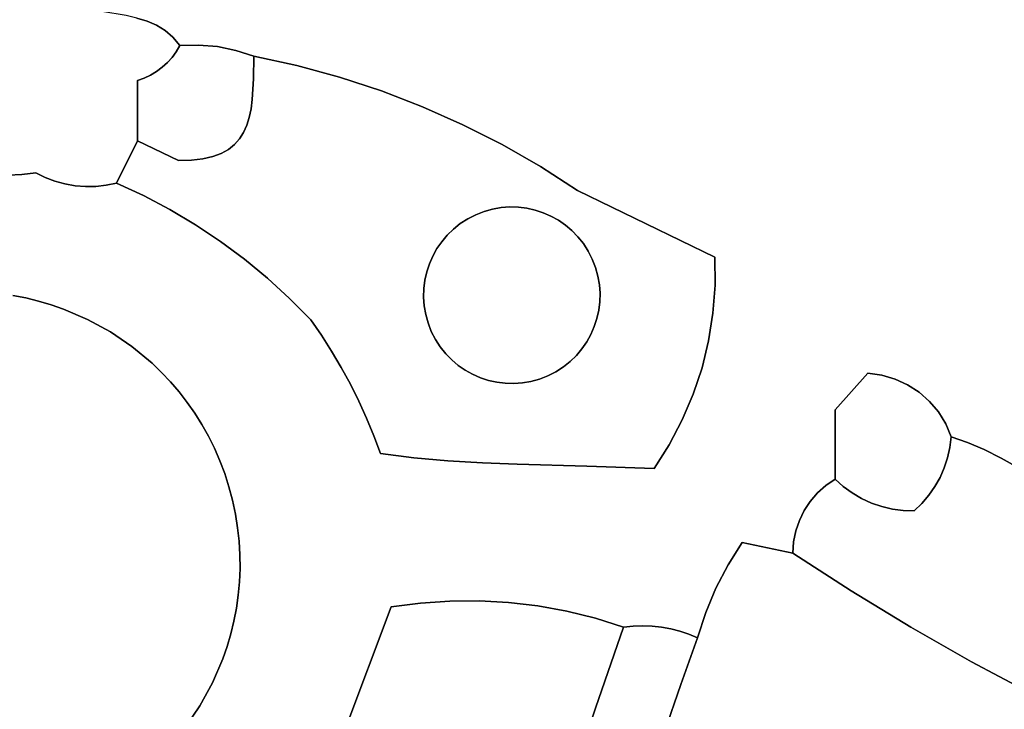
# Model space of a CAD drawing. Header units: inches. Extents: x 36.3 to 71.4, y 17.4 to 61.7.
# Tile 62 of 80: x 43.2 to 46.4, y 46.6 to 48.9. Entities that reach past the tile are written whole.
import ezdxf

# ---------------------------------------------------------------- set-up
doc = ezdxf.new("R2010")
doc.units = ezdxf.units.IN
doc.layers.add('SURFACES_FOR_SKETCHUP', color=7, linetype='Continuous')

msp = doc.modelspace()

# ---------------------------------------------------------------- linework, layer by layer
at = {"layer": 'SURFACES_FOR_SKETCHUP'}
for points, invisible_edges in [([(43.5671, 48.9087), (43.6009, 48.8984), (43.8032, 49.8599)], 10), ([(43.8735, 49.8503), (43.8032, 49.8599), (43.6009, 48.8984)], 10), ([(43.6009, 48.8984), (43.632, 48.885), (43.8735, 49.8503)], 10), ([(43.9436, 49.8454), (43.8735, 49.8503), (43.632, 48.885)], 10), ([(43.632, 48.885), (43.8342, 48.8141), (43.9436, 49.8454)], 11), ([(43.8342, 48.8141), (43.8954, 48.8018), (43.9436, 49.8454)], 10), ([(44.2019, 49.801), (44.0112, 49.8465), (43.8954, 48.8018)], 11), ([(43.9436, 49.8454), (43.8954, 48.8018), (44.0112, 49.8465)], 3), ([(43.8954, 48.8018), (43.9551, 48.7827), (44.2019, 49.801)], 10), ([(44.0986, 48.7512), (44.2019, 49.801), (43.9551, 48.7827)], 3), ([(44.2019, 49.801), (44.0986, 48.7512), (44.3973, 49.7665)], 3), ([(44.2401, 48.7125), (44.3973, 49.7665), (44.0986, 48.7512)], 3), ([(44.3973, 49.7665), (44.2401, 48.7125), (44.5914, 49.7264)], 3), ([(47.0308, 48.7027), (47.3962, 49.7829), (46.3077, 49.1338)], 3), ([(44.3792, 48.6668), (44.5914, 49.7264), (44.2401, 48.7125)], 3), ([(44.5914, 49.7264), (44.3792, 48.6668), (44.7842, 49.6808)], 3), ([(44.5158, 48.6142), (44.7842, 49.6808), (44.3792, 48.6668)], 3), ([(44.7842, 49.6808), (44.5158, 48.6142), (44.9757, 49.6298)], 3), ([(44.6496, 48.5547), (44.9757, 49.6298), (44.5158, 48.6142)], 3), ([(44.9757, 49.6298), (44.6496, 48.5547), (45.1656, 49.5733)], 3), ([(44.7802, 48.4886), (45.1656, 49.5733), (44.6496, 48.5547)], 3), ([(45.1656, 49.5733), (44.7802, 48.4886), (45.3538, 49.5114)], 3), ([(44.9076, 48.4158), (45.3538, 49.5114), (44.7802, 48.4886)], 3), ([(45.5403, 49.4441), (45.3538, 49.5114), (44.9076, 48.4158)], 10), ([(44.9076, 48.4158), (45.0312, 48.3365), (45.5403, 49.4441)], 10), ([(45.5403, 49.4441), (45.0312, 48.3365), (45.7248, 49.3715)], 3), ([(45.7939, 49.3332), (45.7248, 49.3715), (45.0312, 48.3365)], 10), ([(45.0312, 48.3365), (45.4869, 48.1155), (45.7939, 49.3332)], 10), ([(45.8642, 49.2973), (45.7939, 49.3332), (45.4869, 48.1155)], 10), ([(45.9357, 49.2638), (45.8642, 49.2973), (45.4869, 48.1155)], 10), ([(45.9357, 49.2638), (45.4869, 48.1155), (46.0082, 49.2328)], 3), ([(46.0082, 49.2328), (45.4869, 48.1155), (46.0817, 49.2043)], 3), ([(46.0817, 49.2043), (45.4869, 48.1155), (46.1562, 49.1782)], 3), ([(46.1562, 49.1782), (45.4869, 48.1155), (46.2315, 49.1547)], 3), ([(46.2315, 49.1547), (45.4869, 48.1155), (46.3077, 49.1338)], 3), ([(46.0415, 47.7231), (46.3077, 49.1338), (45.4869, 48.1155)], 11), ([(46.086, 47.7102), (46.3077, 49.1338), (46.0415, 47.7231)], 3), ([(47.0308, 48.7027), (46.3077, 49.1338), (46.086, 47.7102)], 10), ([(42.8723, 48.7703), (42.868, 48.7456), (43.2011, 48.9866)], 10), ([(43.1848, 48.3896), (43.2011, 48.9866), (42.868, 48.7456)], 11), ([(43.1164, 48.9935), (42.8723, 48.7703), (43.2011, 48.9866)], 3), ([(43.1848, 48.3896), (43.2309, 48.3953), (43.2011, 48.9866)], 10), ([(43.2011, 48.9866), (43.2309, 48.3953), (43.2853, 48.9739)], 3), ([(43.2853, 48.9739), (43.2309, 48.3953), (43.3686, 48.9554)], 3), ([(43.5689, 48.7015), (43.3686, 48.9554), (43.2309, 48.3953)], 11), ([(43.3686, 48.9554), (43.5689, 48.7015), (43.4508, 48.9311)], 3), ([(43.4508, 48.9311), (43.5689, 48.7015), (43.5308, 48.917)], 3), ([(43.5308, 48.917), (43.5689, 48.7015), (43.5671, 48.9087)], 3), ([(43.5911, 48.7094), (43.5671, 48.9087), (43.5689, 48.7015)], 3), ([(43.5671, 48.9087), (43.5911, 48.7094), (43.6009, 48.8984)], 3), ([(43.6122, 48.7195), (43.6009, 48.8984), (43.5911, 48.7094)], 3), ([(43.6009, 48.8984), (43.6322, 48.7315), (43.632, 48.885)], 3), ([(43.6322, 48.7315), (43.6009, 48.8984), (43.6122, 48.7195)], 3), ([(43.6605, 48.8678), (43.8342, 48.8141), (43.632, 48.885)], 3), ([(43.632, 48.885), (43.6508, 48.7455), (43.6605, 48.8678)], 3), ([(43.6508, 48.7455), (43.632, 48.885), (43.6322, 48.7315)], 3), ([(43.668, 48.7612), (43.6605, 48.8678), (43.6508, 48.7455)], 3), ([(43.6863, 48.8457), (43.772, 48.8195), (43.6605, 48.8678)], 3), ([(43.8342, 48.8141), (43.6605, 48.8678), (43.772, 48.8195)], 3), ([(43.6835, 48.7785), (43.6605, 48.8678), (43.668, 48.7612)], 3), ([(43.6605, 48.8678), (43.6835, 48.7785), (43.6863, 48.8457)], 3), ([(43.6974, 48.7974), (43.6863, 48.8457), (43.6835, 48.7785)], 3), ([(43.6863, 48.8457), (43.7093, 48.8178), (43.772, 48.8195)], 8), ([(43.6974, 48.7974), (43.7093, 48.8178), (43.6863, 48.8457)], 8), ([(43.8342, 48.8141), (43.772, 48.8195), (43.668, 48.7612)], 10), ([(43.6835, 48.7785), (43.668, 48.7612), (43.772, 48.8195)], 10), ([(43.8342, 48.8141), (43.668, 48.7612), (43.9503, 48.6389)], 11), ([(43.6974, 48.7974), (43.6835, 48.7785), (43.772, 48.8195)], 10), ([(43.7093, 48.8178), (43.6974, 48.7974), (43.772, 48.8195)], 2), ([(43.9503, 48.6389), (43.9543, 48.7069), (43.8342, 48.8141)], 10), ([(43.8954, 48.8018), (43.8342, 48.8141), (43.9543, 48.7069)], 10), ([(43.9551, 48.7827), (43.8954, 48.8018), (43.9543, 48.7069)], 2), ([(43.9551, 48.7827), (43.9543, 48.7069), (44.0986, 48.7512)], 2), ([(43.1848, 48.3896), (42.868, 48.7456), (43.1386, 48.3869)], 3), ([(43.6508, 48.7455), (43.6322, 48.7315), (43.7483, 48.4376)], 10), ([(43.6508, 48.7455), (43.9402, 48.5793), (43.668, 48.7612)], 3), ([(43.8187, 48.4492), (43.932, 48.553), (43.6508, 48.7455)], 11), ([(43.786, 48.4419), (43.8187, 48.4492), (43.6508, 48.7455)], 10), ([(43.9402, 48.5793), (43.6508, 48.7455), (43.932, 48.553)], 3), ([(43.7483, 48.4376), (43.786, 48.4419), (43.6508, 48.7455)], 10), ([(43.9461, 48.608), (43.668, 48.7612), (43.9402, 48.5793)], 3), ([(43.9503, 48.6389), (43.668, 48.7612), (43.9461, 48.608)], 3), ([(44.2401, 48.7125), (44.0986, 48.7512), (43.9461, 48.608)], 10), ([(43.9503, 48.6389), (43.9461, 48.608), (44.0986, 48.7512)], 10), ([(43.9543, 48.7069), (43.9503, 48.6389), (44.0986, 48.7512)], 10), ([(43.5911, 48.7094), (43.5689, 48.5018), (43.6122, 48.7195)], 3), ([(43.7055, 48.4365), (43.6122, 48.7195), (43.5689, 48.5018)], 3), ([(43.6322, 48.7315), (43.6122, 48.7195), (43.7055, 48.4365)], 10), ([(43.7055, 48.4365), (43.7483, 48.4376), (43.6322, 48.7315)], 10), ([(44.2401, 48.7125), (43.932, 48.553), (43.9214, 48.5291)], 9), ([(44.2401, 48.7125), (43.9214, 48.5291), (44.3792, 48.6668)], 3), ([(44.2401, 48.7125), (43.9402, 48.5793), (43.932, 48.553)], 9), ([(44.2401, 48.7125), (43.9461, 48.608), (43.9402, 48.5793)], 9), ([(43.5689, 48.7015), (43.2309, 48.3953), (43.5689, 48.5018)], 3), ([(43.5689, 48.7015), (43.5689, 48.5018), (43.5911, 48.7094)], 2), ([(46.086, 47.7102), (46.1276, 47.6911), (47.0308, 48.7027)], 10), ([(46.1276, 47.6911), (46.1658, 47.6663), (47.0308, 48.7027)], 10), ([(46.1658, 47.6663), (46.2001, 47.6362), (47.0308, 48.7027)], 10), ([(47.1331, 48.6305), (47.0308, 48.7027), (46.2001, 47.6362)], 10), ([(43.9214, 48.5291), (44.0007, 48.045), (44.3792, 48.6668)], 11), ([(44.5635, 48.1433), (44.3792, 48.6668), (44.0007, 48.045)], 11), ([(44.5158, 48.6142), (44.3792, 48.6668), (44.5795, 48.1665)], 10), ([(44.5635, 48.1433), (44.5795, 48.1665), (44.3792, 48.6668)], 10), ([(44.5158, 48.6142), (44.5795, 48.1665), (44.5978, 48.1883)], 9), ([(44.5158, 48.6142), (44.5978, 48.1883), (44.6184, 48.2083)], 9), ([(44.5158, 48.6142), (44.6184, 48.2083), (44.641, 48.2264)], 9), ([(44.5158, 48.6142), (44.641, 48.2264), (44.6496, 48.5547)], 3), ([(46.2001, 47.6362), (46.4388, 47.4481), (47.1331, 48.6305)], 11), ([(47.2341, 48.5564), (47.1331, 48.6305), (46.4388, 47.4481)], 10), ([(43.8187, 48.4492), (43.847, 48.4596), (43.932, 48.553)], 10), ([(43.9214, 48.5291), (43.932, 48.553), (43.847, 48.4596)], 10), ([(44.6658, 48.2423), (44.6496, 48.5547), (44.641, 48.2264)], 3), ([(44.6925, 48.256), (44.6496, 48.5547), (44.6658, 48.2423)], 3), ([(44.7204, 48.2669), (44.6496, 48.5547), (44.6925, 48.256)], 3), ([(44.6496, 48.5547), (44.7204, 48.2669), (44.7802, 48.4886)], 3), ([(46.4388, 47.4481), (46.4957, 47.4156), (47.2341, 48.5564)], 10), ([(43.847, 48.4596), (43.871, 48.4728), (43.9214, 48.5291)], 10), ([(43.9079, 48.5077), (43.9214, 48.5291), (43.871, 48.4728)], 10), ([(43.9079, 48.5077), (44.0007, 48.045), (43.9214, 48.5291)], 3), ([(43.2309, 48.3953), (43.2621, 48.3798), (43.5689, 48.5018)], 10), ([(43.2621, 48.3798), (43.2944, 48.3674), (43.5689, 48.5018)], 10), ([(43.3276, 48.3582), (43.5689, 48.5018), (43.2944, 48.3674)], 3), ([(43.3615, 48.3523), (43.5689, 48.5018), (43.3276, 48.3582)], 3), ([(43.3615, 48.3523), (43.3957, 48.3496), (43.5689, 48.5018)], 10), ([(43.3957, 48.3496), (43.4302, 48.3502), (43.5689, 48.5018)], 10), ([(43.4646, 48.3541), (43.5689, 48.5018), (43.4302, 48.3502)], 3), ([(43.4986, 48.3613), (43.5689, 48.5018), (43.4646, 48.3541)], 2), ([(43.5689, 48.5018), (43.4986, 48.3613), (43.5889, 48.3193)], 8), ([(43.5689, 48.5018), (43.5889, 48.3193), (43.7055, 48.4365)], 3), ([(43.8912, 48.4889), (43.9079, 48.5077), (43.871, 48.4728)], 2), ([(43.871, 48.4728), (43.9241, 48.108), (43.8912, 48.4889)], 3), ([(43.8912, 48.4889), (43.9241, 48.108), (43.9079, 48.5077)], 3), ([(44.0007, 48.045), (43.9079, 48.5077), (43.9241, 48.108)], 3), ([(44.7488, 48.2747), (44.7802, 48.4886), (44.7204, 48.2669)], 3), ([(44.7774, 48.2796), (44.7802, 48.4886), (44.7488, 48.2747)], 3), ([(44.806, 48.2817), (44.7802, 48.4886), (44.7774, 48.2796)], 3), ([(44.7802, 48.4886), (44.806, 48.2817), (44.9076, 48.4158)], 3), ([(43.8187, 48.4492), (43.8444, 48.1671), (43.847, 48.4596)], 3), ([(43.847, 48.4596), (43.8444, 48.1671), (43.871, 48.4728)], 3), ([(43.9241, 48.108), (43.871, 48.4728), (43.8444, 48.1671)], 3), ([(43.6767, 48.2728), (43.7055, 48.4365), (43.5889, 48.3193)], 3), ([(43.7055, 48.4365), (43.6767, 48.2728), (43.7483, 48.4376)], 3), ([(43.7619, 48.222), (43.7483, 48.4376), (43.6767, 48.2728)], 3), ([(43.7483, 48.4376), (43.7619, 48.222), (43.786, 48.4419)], 3), ([(43.786, 48.4419), (43.7619, 48.222), (43.8187, 48.4492)], 3), ([(43.8444, 48.1671), (43.8187, 48.4492), (43.7619, 48.222)], 3), ([(43.1386, 48.3869), (43.1546, 47.988), (43.1848, 48.3896)], 3), ([(43.1848, 48.3896), (43.1546, 47.988), (43.2621, 48.3798)], 11), ([(43.2621, 48.3798), (43.2309, 48.3953), (43.1848, 48.3896)], 8), ([(44.8344, 48.2809), (44.9076, 48.4158), (44.806, 48.2817)], 3), ([(44.8625, 48.2774), (44.9076, 48.4158), (44.8344, 48.2809)], 3), ([(44.89, 48.2712), (44.9076, 48.4158), (44.8625, 48.2774)], 3), ([(44.9167, 48.2625), (44.9076, 48.4158), (44.89, 48.2712)], 3), ([(44.9076, 48.4158), (44.9167, 48.2625), (45.0312, 48.3365)], 3), ([(43.2621, 48.3798), (43.1546, 47.988), (43.2944, 48.3674)], 3), ([(43.1977, 47.9797), (43.2944, 48.3674), (43.1546, 47.988)], 3), ([(43.2944, 48.3674), (43.1977, 47.9797), (43.3276, 48.3582)], 3), ([(43.2402, 47.9694), (43.3276, 48.3582), (43.1977, 47.9797)], 3), ([(43.3276, 48.3582), (43.2402, 47.9694), (43.3615, 48.3523)], 3), ([(43.282, 47.9571), (43.3615, 48.3523), (43.2402, 47.9694)], 3), ([(43.3615, 48.3523), (43.282, 47.9571), (43.3957, 48.3496)], 3), ([(43.5889, 48.3193), (43.4646, 48.3541), (43.4302, 48.3502)], 9), ([(43.5889, 48.3193), (43.4986, 48.3613), (43.4646, 48.3541)], 8), ([(43.3231, 47.9428), (43.3957, 48.3496), (43.282, 47.9571)], 3), ([(43.4028, 47.9085), (43.4302, 48.3502), (43.3231, 47.9428)], 3), ([(43.3957, 48.3496), (43.3231, 47.9428), (43.4302, 48.3502)], 3), ([(43.4302, 48.3502), (43.4028, 47.9085), (43.5889, 48.3193)], 11), ([(43.5889, 48.3193), (43.4028, 47.9085), (43.6767, 48.2728)], 3), ([(44.9425, 48.2512), (45.0312, 48.3365), (44.9167, 48.2625)], 3), ([(44.9671, 48.2376), (45.0312, 48.3365), (44.9425, 48.2512)], 3), ([(44.9904, 48.2215), (45.0312, 48.3365), (44.9671, 48.2376)], 3), ([(45.0121, 48.2032), (45.0312, 48.3365), (44.9904, 48.2215)], 3), ([(45.0321, 48.1827), (45.0312, 48.3365), (45.0121, 48.2032)], 3), ([(45.4869, 48.1155), (45.0312, 48.3365), (45.0662, 48.1353)], 10), ([(45.0502, 48.16), (45.0312, 48.3365), (45.0321, 48.1827)], 3), ([(45.0502, 48.16), (45.0662, 48.1353), (45.0312, 48.3365)], 10), ([(43.4787, 47.8667), (43.6767, 48.2728), (43.4028, 47.9085)], 3), ([(43.6767, 48.2728), (43.4787, 47.8667), (43.7619, 48.222)], 3), ([(44.6925, 48.256), (44.5385, 48.0929), (44.9167, 48.2625)], 11), ([(44.9167, 48.2625), (44.5385, 48.0929), (44.7082, 47.7147)], 11), ([(44.5385, 48.0929), (44.6925, 48.256), (44.5498, 48.1186)], 3), ([(44.6925, 48.256), (44.6658, 48.2423), (44.5498, 48.1186)], 10), ([(44.9167, 48.2625), (44.89, 48.2712), (44.6925, 48.256)], 10), ([(44.7204, 48.2669), (44.6925, 48.256), (44.89, 48.2712)], 10), ([(45.0863, 47.8843), (44.9167, 48.2625), (44.7082, 47.7147)], 11), ([(44.8625, 48.2774), (44.8344, 48.2809), (44.7204, 48.2669)], 10), ([(44.7204, 48.2669), (44.8344, 48.2809), (44.7488, 48.2747)], 3), ([(44.89, 48.2712), (44.8625, 48.2774), (44.7204, 48.2669)], 10), ([(44.806, 48.2817), (44.7488, 48.2747), (44.8344, 48.2809)], 3), ([(44.806, 48.2817), (44.7774, 48.2796), (44.7488, 48.2747)], 8), ([(44.9167, 48.2625), (45.0798, 48.1085), (44.9425, 48.2512)], 3), ([(45.0798, 48.1085), (44.9167, 48.2625), (45.0863, 47.8843)], 11), ([(43.5503, 47.818), (43.7619, 48.222), (43.4787, 47.8667)], 3), ([(43.7619, 48.222), (43.5503, 47.818), (43.8444, 48.1671)], 3), ([(44.5498, 48.1186), (44.6658, 48.2423), (44.5635, 48.1433)], 3), ([(44.5635, 48.1433), (44.6658, 48.2423), (44.5795, 48.1665)], 3), ([(44.6658, 48.2423), (44.641, 48.2264), (44.5795, 48.1665)], 10), ([(44.5978, 48.1883), (44.5795, 48.1665), (44.641, 48.2264)], 10), ([(44.641, 48.2264), (44.6184, 48.2083), (44.5978, 48.1883)], 8), ([(45.0798, 48.1085), (45.0662, 48.1353), (44.9425, 48.2512)], 10), ([(44.9425, 48.2512), (45.0662, 48.1353), (44.9671, 48.2376)], 3), ([(44.9671, 48.2376), (45.0662, 48.1353), (44.9904, 48.2215)], 3), ([(45.0121, 48.2032), (44.9904, 48.2215), (45.0502, 48.16)], 10), ([(45.0662, 48.1353), (45.0502, 48.16), (44.9904, 48.2215)], 10), ([(45.0502, 48.16), (45.0321, 48.1827), (45.0121, 48.2032)], 8), ([(43.617, 47.7625), (43.8444, 48.1671), (43.5503, 47.818)], 3), ([(43.9241, 48.108), (43.8444, 48.1671), (43.617, 47.7625)], 10), ([(44.5498, 48.1186), (44.5635, 48.1433), (44.0007, 48.045)], 10), ([(45.0662, 48.1353), (45.0798, 48.1085), (45.4869, 48.1155)], 10), ([(43.617, 47.7625), (43.6484, 47.7324), (43.9241, 48.108)], 10), ([(43.9241, 48.108), (43.6484, 47.7324), (44.0007, 48.045)], 3), ([(44.0007, 48.045), (44.0741, 47.9781), (44.5498, 48.1186)], 10), ([(44.5385, 48.0929), (44.5498, 48.1186), (44.0741, 47.9781)], 10), ([(44.5298, 48.0661), (44.5385, 48.0929), (44.0741, 47.9781)], 10), ([(44.5385, 48.0929), (44.5298, 48.0661), (44.545, 47.8686)], 10), ([(44.545, 47.8686), (44.7082, 47.7147), (44.5385, 48.0929)], 11), ([(45.0798, 48.1085), (45.0907, 48.0806), (45.4869, 48.1155)], 10), ([(45.0863, 47.8843), (45.0951, 47.9111), (45.0798, 48.1085)], 10), ([(45.0907, 48.0806), (45.0798, 48.1085), (45.0951, 47.9111)], 10), ([(45.0907, 48.0806), (45.0986, 48.0522), (45.4869, 48.1155)], 10), ([(45.0986, 48.0522), (45.1035, 48.0236), (45.4869, 48.1155)], 10), ([(45.4878, 48.022), (45.4869, 48.1155), (45.1035, 48.0236)], 10), ([(46.0415, 47.7231), (45.4869, 48.1155), (45.9949, 47.7293)], 3), ([(45.4878, 48.022), (45.9949, 47.7293), (45.4869, 48.1155)], 3), ([(44.0741, 47.9781), (44.1442, 47.9074), (44.5298, 48.0661)], 10), ([(44.5236, 48.0386), (44.5298, 48.0661), (44.1442, 47.9074)], 10), ([(44.5298, 48.0661), (44.5236, 48.0386), (44.5342, 47.8966)], 10), ([(44.5342, 47.8966), (44.545, 47.8686), (44.5298, 48.0661)], 10), ([(45.1012, 47.9386), (45.1047, 47.9666), (45.0907, 48.0806)], 10), ([(45.0907, 48.0806), (45.1047, 47.9666), (45.0986, 48.0522)], 3), ([(45.0951, 47.9111), (45.1012, 47.9386), (45.0907, 48.0806)], 10), ([(43.6783, 47.7007), (44.0007, 48.045), (43.6484, 47.7324)], 3), ([(43.7068, 47.6675), (44.0007, 48.045), (43.6783, 47.7007)], 3), ([(44.0007, 48.045), (43.7068, 47.6675), (44.0741, 47.9781)], 3), ([(44.5201, 48.0106), (44.5236, 48.0386), (44.1442, 47.9074)], 10), ([(44.5236, 48.0386), (44.5201, 48.0106), (44.5342, 47.8966)], 10), ([(45.1055, 47.995), (45.0986, 48.0522), (45.1047, 47.9666)], 3), ([(45.1055, 47.995), (45.1035, 48.0236), (45.0986, 48.0522)], 8), ([(42.8872, 47.9921), (42.8418, 47.9848), (43.3231, 47.9428)], 10), ([(42.9325, 47.997), (42.8872, 47.9921), (43.2402, 47.9694)], 10), ([(43.3231, 47.9428), (43.282, 47.9571), (42.8872, 47.9921)], 10), ([(43.282, 47.9571), (43.2402, 47.9694), (42.8872, 47.9921)], 10), ([(42.9776, 47.9996), (42.9325, 47.997), (43.1977, 47.9797)], 10), ([(43.2402, 47.9694), (43.1977, 47.9797), (42.9325, 47.997)], 10), ([(43.1546, 47.988), (42.9776, 47.9996), (43.1977, 47.9797)], 3), ([(44.5194, 47.9822), (44.5201, 48.0106), (44.1442, 47.9074)], 10), ([(44.5194, 47.9822), (44.5263, 47.925), (44.5201, 48.0106)], 3), ([(44.5342, 47.8966), (44.5201, 48.0106), (44.5263, 47.925)], 3), ([(45.1035, 48.0236), (45.1055, 47.995), (45.4878, 48.022)], 10), ([(45.1055, 47.995), (45.1047, 47.9666), (45.4809, 47.9292)], 10), ([(45.4809, 47.9292), (45.4878, 48.022), (45.1055, 47.995)], 10), ([(45.4809, 47.9292), (45.9949, 47.7293), (45.4878, 48.022)], 3), ([(42.2373, 47.5692), (43.8846, 47.3077), (42.7964, 47.9751)], 11), ([(42.8418, 47.9848), (42.7964, 47.9751), (43.4028, 47.9085)], 10), ([(43.4787, 47.8667), (43.4028, 47.9085), (42.7964, 47.9751)], 10), ([(43.4787, 47.8667), (42.7964, 47.9751), (43.8846, 47.3077)], 11), ([(43.4028, 47.9085), (43.3231, 47.9428), (42.8418, 47.9848)], 10), ([(43.7337, 47.6328), (44.0741, 47.9781), (43.7068, 47.6675)], 3), ([(44.0741, 47.9781), (43.7337, 47.6328), (44.1442, 47.9074)], 3), ([(44.1442, 47.9074), (44.18, 47.8556), (44.5194, 47.9822)], 10), ([(44.5214, 47.9536), (44.5194, 47.9822), (44.18, 47.8556)], 10), ([(44.5194, 47.9822), (44.5214, 47.9536), (44.5263, 47.925)], 8), ([(45.1047, 47.9666), (45.1012, 47.9386), (45.4809, 47.9292)], 10), ([(44.18, 47.8556), (44.2139, 47.8027), (44.5214, 47.9536)], 10), ([(44.5263, 47.925), (44.5214, 47.9536), (44.2139, 47.8027)], 10), ([(45.4665, 47.8376), (45.1012, 47.9386), (45.0951, 47.9111)], 9), ([(45.4665, 47.8376), (45.4809, 47.9292), (45.1012, 47.9386)], 10), ([(45.4665, 47.8376), (45.8863, 47.608), (45.4809, 47.9292)], 3), ([(45.9949, 47.7293), (45.4809, 47.9292), (45.8863, 47.608)], 3), ([(43.7337, 47.6328), (43.759, 47.5967), (44.1442, 47.9074)], 10), ([(44.18, 47.8556), (44.1442, 47.9074), (43.759, 47.5967)], 10), ([(44.5342, 47.8966), (44.5263, 47.925), (44.2139, 47.8027)], 10), ([(44.2139, 47.8027), (44.2459, 47.7486), (44.5342, 47.8966)], 10), ([(44.545, 47.8686), (44.5342, 47.8966), (44.2459, 47.7486)], 10), ([(45.4665, 47.8376), (45.0951, 47.9111), (45.0863, 47.8843)], 9), ([(43.4787, 47.8667), (43.8846, 47.3077), (43.5503, 47.818)], 3), ([(44.2459, 47.7486), (44.276, 47.6934), (44.545, 47.8686)], 10), ([(44.5587, 47.8419), (44.545, 47.8686), (44.276, 47.6934)], 10), ([(44.545, 47.8686), (44.5587, 47.8419), (44.6824, 47.726)], 10), ([(44.7082, 47.7147), (44.545, 47.8686), (44.6824, 47.726)], 3), ([(44.9324, 47.7212), (45.0863, 47.8843), (44.7082, 47.7147)], 11), ([(45.0863, 47.8843), (44.9324, 47.7212), (45.0751, 47.8586)], 3), ([(45.0751, 47.8586), (45.4446, 47.7476), (45.0863, 47.8843)], 3), ([(45.4665, 47.8376), (45.0863, 47.8843), (45.4446, 47.7476)], 3), ([(43.759, 47.5967), (43.7825, 47.5592), (44.18, 47.8556)], 10), ([(44.2139, 47.8027), (44.18, 47.8556), (43.7825, 47.5592)], 10), ([(44.5746, 47.8172), (44.5587, 47.8419), (44.276, 47.6934)], 10), ([(44.6578, 47.7396), (44.5587, 47.8419), (44.6345, 47.7557)], 3), ([(44.6824, 47.726), (44.5587, 47.8419), (44.6578, 47.7396)], 3), ([(44.5587, 47.8419), (44.5746, 47.8172), (44.6345, 47.7557)], 10), ([(44.9324, 47.7212), (44.9591, 47.7348), (45.0751, 47.8586)], 10), ([(45.0751, 47.8586), (44.9591, 47.7348), (45.0614, 47.8339)], 3), ([(45.0614, 47.8339), (44.9591, 47.7348), (45.0454, 47.8106)], 3), ([(45.0454, 47.8106), (45.4154, 47.6597), (45.0614, 47.8339)], 3), ([(45.0614, 47.8339), (45.4154, 47.6597), (45.0751, 47.8586)], 3), ([(45.4446, 47.7476), (45.0751, 47.8586), (45.4154, 47.6597)], 3), ([(45.4446, 47.7476), (45.8863, 47.608), (45.4665, 47.8376)], 3), ([(43.5503, 47.818), (43.8726, 47.3525), (43.617, 47.7625)], 3), ([(43.8726, 47.3525), (43.5503, 47.818), (43.8846, 47.3077)], 3), ([(43.7825, 47.5592), (43.8043, 47.5204), (44.2139, 47.8027)], 10), ([(44.2459, 47.7486), (44.2139, 47.8027), (43.8043, 47.5204)], 10), ([(44.276, 47.6934), (44.3041, 47.6372), (44.5746, 47.8172)], 10), ([(44.5927, 47.7945), (44.5746, 47.8172), (44.3041, 47.6372)], 10), ([(44.6127, 47.774), (44.6345, 47.7557), (44.5746, 47.8172)], 10), ([(44.5746, 47.8172), (44.5927, 47.7945), (44.6127, 47.774)], 8), ([(44.9591, 47.7348), (44.9838, 47.7508), (45.0454, 47.8106)], 10), ([(45.027, 47.7889), (45.0454, 47.8106), (44.9838, 47.7508)], 10), ([(45.027, 47.7889), (45.379, 47.5744), (45.0454, 47.8106)], 3), ([(45.4154, 47.6597), (45.0454, 47.8106), (45.379, 47.5744)], 3), ([(44.3041, 47.6372), (44.3302, 47.5801), (44.5927, 47.7945)], 10), ([(44.6127, 47.774), (44.5927, 47.7945), (44.3302, 47.5801)], 10), ([(44.3302, 47.5801), (44.487, 47.4491), (44.6127, 47.774)], 11), ([(44.6345, 47.7557), (44.6127, 47.774), (44.487, 47.4491)], 10), ([(44.9838, 47.7508), (45.0065, 47.7689), (45.027, 47.7889)], 8), ([(45.0065, 47.7689), (44.9838, 47.7508), (45.0613, 47.4214)], 10), ([(45.0065, 47.7689), (45.3356, 47.4921), (45.027, 47.7889)], 3), ([(45.0613, 47.4214), (45.3356, 47.4921), (45.0065, 47.7689)], 11), ([(45.379, 47.5744), (45.027, 47.7889), (45.3356, 47.4921)], 3), ([(43.617, 47.7625), (43.8585, 47.3963), (43.6484, 47.7324)], 3), ([(43.8585, 47.3963), (43.617, 47.7625), (43.8726, 47.3525)], 3), ([(43.6484, 47.7324), (43.8585, 47.3963), (43.6783, 47.7007)], 3), ([(43.8043, 47.5204), (43.8243, 47.4803), (44.2459, 47.7486)], 10), ([(44.276, 47.6934), (44.2459, 47.7486), (43.8243, 47.4803)], 10), ([(44.6345, 47.7557), (44.487, 47.4491), (44.6578, 47.7396)], 3), ([(44.6001, 47.4392), (44.6578, 47.7396), (44.487, 47.4491)], 3), ([(44.6578, 47.7396), (44.6001, 47.4392), (44.6824, 47.726)], 3), ([(44.9591, 47.7348), (44.9324, 47.7212), (45.0613, 47.4214)], 10), ([(44.9838, 47.7508), (44.9591, 47.7348), (45.0613, 47.4214)], 10), ([(45.4154, 47.6597), (45.8863, 47.608), (45.4446, 47.7476)], 3), ([(43.7068, 47.6675), (43.6783, 47.7007), (43.8424, 47.4389)], 10), ([(43.8585, 47.3963), (43.8424, 47.4389), (43.6783, 47.7007)], 10), ([(44.6824, 47.726), (44.6001, 47.4392), (44.7082, 47.7147)], 3), ([(44.7149, 47.4323), (44.7082, 47.7147), (44.6001, 47.4392)], 3), ([(44.7082, 47.7147), (44.7349, 47.706), (44.9324, 47.7212)], 10), ([(44.7349, 47.706), (44.7082, 47.7147), (44.7149, 47.4323)], 10), ([(44.7624, 47.6998), (44.7349, 47.706), (44.7149, 47.4323)], 10), ([(44.7904, 47.6963), (44.7624, 47.6998), (44.7149, 47.4323)], 10), ([(44.9044, 47.7103), (44.9324, 47.7212), (44.7349, 47.706)], 10), ([(44.7349, 47.706), (44.7624, 47.6998), (44.9044, 47.7103)], 10), ([(44.7624, 47.6998), (44.7904, 47.6963), (44.9044, 47.7103)], 10), ([(44.9044, 47.7103), (44.7904, 47.6963), (44.8761, 47.7025)], 3), ([(44.8189, 47.6955), (44.8761, 47.7025), (44.7904, 47.6963)], 3), ([(44.8189, 47.6955), (44.8475, 47.6976), (44.8761, 47.7025)], 8), ([(44.8475, 47.6976), (44.8189, 47.6955), (44.8306, 47.4277)], 10), ([(44.8306, 47.4277), (45.0613, 47.4214), (44.9044, 47.7103)], 10), ([(44.8761, 47.7025), (44.8306, 47.4277), (44.9044, 47.7103)], 3), ([(44.8761, 47.7025), (44.8475, 47.6976), (44.8306, 47.4277)], 10), ([(44.9324, 47.7212), (44.9044, 47.7103), (45.0613, 47.4214)], 10), ([(45.9949, 47.7293), (45.8863, 47.608), (46.0415, 47.7231)], 2), ([(46.086, 47.7102), (46.0415, 47.7231), (45.8863, 47.608)], 10), ([(46.086, 47.7102), (45.8863, 47.608), (46.1276, 47.6911)], 3), ([(43.7337, 47.6328), (43.7068, 47.6675), (43.8243, 47.4803)], 10), ([(43.8424, 47.4389), (43.8243, 47.4803), (43.7068, 47.6675)], 10), ([(43.8243, 47.4803), (43.8424, 47.4389), (44.276, 47.6934)], 10), ([(44.3041, 47.6372), (44.276, 47.6934), (43.8424, 47.4389)], 10), ([(44.7149, 47.4323), (44.8306, 47.4277), (44.7904, 47.6963)], 10), ([(44.8189, 47.6955), (44.7904, 47.6963), (44.8306, 47.4277)], 10), ([(46.1276, 47.6911), (45.8863, 47.608), (46.1658, 47.6663)], 3), ([(46.1658, 47.6663), (45.8863, 47.608), (46.2001, 47.6362)], 3), ([(43.8243, 47.4803), (43.8043, 47.5204), (43.7337, 47.6328)], 10), ([(43.759, 47.5967), (43.7337, 47.6328), (43.8043, 47.5204)], 10), ([(43.8424, 47.4389), (43.8585, 47.3963), (44.3041, 47.6372)], 10), ([(44.3302, 47.5801), (44.3041, 47.6372), (43.8585, 47.3963)], 10), ([(45.379, 47.5744), (45.828, 47.3321), (45.4154, 47.6597)], 3), ([(45.8863, 47.608), (45.4154, 47.6597), (45.828, 47.3321)], 11), ([(45.8863, 47.608), (45.9431, 47.3322), (46.2001, 47.6362)], 11), ([(45.9744, 47.3138), (46.2001, 47.6362), (45.9431, 47.3322)], 3), ([(46.2001, 47.6362), (45.9744, 47.3138), (46.2297, 47.6012)], 3), ([(46.2297, 47.6012), (46.4388, 47.4481), (46.2001, 47.6362)], 3), ([(45.828, 47.3321), (45.8555, 47.3569), (45.8863, 47.608)], 10), ([(45.8555, 47.3569), (45.8863, 47.3782), (45.8863, 47.608)], 8), ([(45.8863, 47.3782), (45.9137, 47.3536), (45.8863, 47.608)], 2), ([(45.9137, 47.3536), (45.9431, 47.3322), (45.8863, 47.608)], 10), ([(46.2495, 47.4156), (46.2297, 47.6012), (45.9744, 47.3138)], 11), ([(46.254, 47.5619), (46.3268, 47.5001), (46.2297, 47.6012)], 3), ([(46.3823, 47.4764), (46.2297, 47.6012), (46.3268, 47.5001)], 3), ([(46.4388, 47.4481), (46.2297, 47.6012), (46.3823, 47.4764)], 3), ([(46.2605, 47.449), (46.2297, 47.6012), (46.2495, 47.4156)], 3), ([(46.2297, 47.6012), (46.2605, 47.449), (46.254, 47.5619)], 3), ([(42.2373, 47.5692), (42.1289, 46.8869), (43.2171, 46.2195)], 11), ([(42.2373, 47.5692), (43.2171, 46.2195), (43.8846, 47.3077)], 11), ([(43.7825, 47.5592), (43.759, 47.5967), (43.8043, 47.5204)], 2), ([(44.3544, 47.522), (44.3302, 47.5801), (43.8585, 47.3963)], 10), ([(44.3544, 47.522), (44.487, 47.4491), (44.3302, 47.5801)], 3), ([(45.3356, 47.4921), (45.5779, 47.1675), (45.379, 47.5744)], 3), ([(45.8041, 47.3042), (45.828, 47.3321), (45.379, 47.5744)], 10), ([(45.5779, 47.1675), (45.784, 47.2736), (45.379, 47.5744)], 11), ([(45.8041, 47.3042), (45.379, 47.5744), (45.784, 47.2736)], 3), ([(46.254, 47.5619), (46.2726, 47.5186), (46.3268, 47.5001)], 8), ([(46.2726, 47.5186), (46.254, 47.5619), (46.2682, 47.4834)], 2), ([(46.2605, 47.449), (46.2682, 47.4834), (46.254, 47.5619)], 10), ([(43.8585, 47.3963), (43.8726, 47.3525), (44.3544, 47.522)], 10), ([(44.3765, 47.4631), (44.3544, 47.522), (43.8726, 47.3525)], 10), ([(44.3544, 47.522), (44.3765, 47.4631), (44.487, 47.4491)], 8), ([(46.3268, 47.5001), (46.2726, 47.5186), (46.2682, 47.4834)], 8), ([(45.0613, 47.4214), (45.2852, 47.4133), (45.3356, 47.4921)], 8), ([(45.2852, 47.4133), (45.5779, 47.1675), (45.3356, 47.4921)], 3), ([(46.4388, 47.4481), (46.3823, 47.4764), (46.2495, 47.4156)], 10), ([(46.2605, 47.449), (46.2495, 47.4156), (46.3823, 47.4764)], 10), ([(46.3268, 47.5001), (46.2682, 47.4834), (46.2605, 47.449)], 9), ([(46.3268, 47.5001), (46.2605, 47.449), (46.3823, 47.4764)], 3), ([(44.3765, 47.4631), (43.8726, 47.3525), (43.8846, 47.3077)], 9), ([(44.3765, 47.4631), (43.8846, 47.3077), (43.8942, 47.2622)], 9), ([(44.3765, 47.4631), (43.8942, 47.2622), (43.9015, 47.2168)], 9), ([(44.3765, 47.4631), (43.9015, 47.2168), (43.9065, 47.1715)], 9), ([(44.3765, 47.4631), (43.9065, 47.1715), (44.4116, 46.9537)], 11), ([(44.487, 47.4491), (44.3765, 47.4631), (44.4116, 46.9537)], 10), ([(44.4116, 46.9537), (44.509, 46.9666), (44.487, 47.4491)], 10), ([(44.6001, 47.4392), (44.487, 47.4491), (44.509, 46.9666)], 10), ([(44.509, 46.9666), (44.6067, 46.9733), (44.6001, 47.4392)], 10), ([(44.7149, 47.4323), (44.6001, 47.4392), (44.6067, 46.9733)], 10), ([(46.4957, 47.4156), (46.4388, 47.4481), (46.2182, 47.3531)], 10), ([(46.2353, 47.3836), (46.2182, 47.3531), (46.4388, 47.4481)], 10), ([(46.2495, 47.4156), (46.2353, 47.3836), (46.4388, 47.4481)], 10), ([(44.6067, 46.9733), (44.7045, 46.974), (44.7149, 47.4323)], 10), ([(44.8306, 47.4277), (44.7149, 47.4323), (44.7045, 46.974)], 10), ([(44.7045, 46.974), (44.802, 46.9686), (44.8306, 47.4277)], 10), ([(44.802, 46.9686), (44.899, 46.9571), (44.8306, 47.4277)], 10), ([(45.0613, 47.4214), (44.8306, 47.4277), (44.899, 46.9571)], 10), ([(44.899, 46.9571), (44.9952, 46.9396), (45.0613, 47.4214)], 10), ([(44.9952, 46.9396), (45.0903, 46.9161), (45.0613, 47.4214)], 10), ([(45.2852, 47.4133), (45.0613, 47.4214), (45.0903, 46.9161)], 10), ([(45.0903, 46.9161), (45.2155, 46.8897), (45.2852, 47.4133)], 11), ([(45.2469, 46.8907), (45.2852, 47.4133), (45.2155, 46.8897)], 3), ([(45.2469, 46.8907), (45.4904, 47.0158), (45.2852, 47.4133)], 11), ([(45.5309, 47.0935), (45.2852, 47.4133), (45.4904, 47.0158)], 3), ([(45.5779, 47.1675), (45.2852, 47.4133), (45.5309, 47.0935)], 3), ([(46.0073, 47.2987), (46.2495, 47.4156), (45.9744, 47.3138)], 3), ([(46.2495, 47.4156), (46.0073, 47.2987), (46.2353, 47.3836)], 3), ([(46.5527, 47.3792), (46.4957, 47.4156), (46.1981, 47.3243)], 10), ([(46.2182, 47.3531), (46.1981, 47.3243), (46.4957, 47.4156)], 10), ([(45.8863, 47.3782), (45.8555, 47.3569), (45.9137, 47.3536)], 2), ([(46.0415, 47.287), (46.2353, 47.3836), (46.0073, 47.2987)], 3), ([(46.2353, 47.3836), (46.0415, 47.287), (46.2182, 47.3531)], 3), ([(46.6094, 47.3394), (46.5527, 47.3792), (46.1752, 47.2975)], 10), ([(46.1981, 47.3243), (46.1752, 47.2975), (46.5527, 47.3792)], 10), ([(45.8555, 47.3569), (45.828, 47.3321), (45.9137, 47.3536)], 10), ([(45.9137, 47.3536), (45.828, 47.3321), (45.9431, 47.3322)], 3), ([(46.0768, 47.2787), (46.2182, 47.3531), (46.0415, 47.287)], 3), ([(46.1981, 47.3243), (46.2182, 47.3531), (46.0768, 47.2787)], 10), ([(46.1752, 47.2975), (46.3398, 46.7716), (46.6094, 47.3394)], 11), ([(46.6654, 47.2967), (46.6094, 47.3394), (46.3398, 46.7716)], 10), ([(43.7762, 46.6253), (43.8846, 47.3077), (43.2171, 46.2195)], 11), ([(43.8179, 46.7012), (43.8846, 47.3077), (43.7762, 46.6253)], 3), ([(43.8942, 47.2622), (43.8846, 47.3077), (43.8179, 46.7012)], 10), ([(45.9405, 47.0066), (45.9744, 47.3138), (45.756, 47.206)], 11), ([(45.756, 47.206), (45.9744, 47.3138), (45.7678, 47.2408)], 3), ([(45.7678, 47.2408), (45.9744, 47.3138), (45.784, 47.2736)], 3), ([(45.9431, 47.3322), (45.784, 47.2736), (45.9744, 47.3138)], 3), ([(45.784, 47.2736), (45.9431, 47.3322), (45.8041, 47.3042)], 3), ([(45.8041, 47.3042), (45.9431, 47.3322), (45.828, 47.3321)], 3), ([(45.9744, 47.3138), (45.9405, 47.0066), (46.0073, 47.2987)], 3), ([(46.0768, 47.2787), (46.113, 47.2739), (46.1981, 47.3243)], 10), ([(46.1752, 47.2975), (46.1981, 47.3243), (46.113, 47.2739)], 10), ([(45.5779, 47.1675), (45.7678, 47.2408), (45.784, 47.2736)], 9), ([(46.0073, 47.2987), (45.9405, 47.0066), (46.0415, 47.287)], 3), ([(46.0415, 47.287), (45.9405, 47.0066), (46.0768, 47.2787)], 3), ([(46.0768, 47.2787), (45.9405, 47.0066), (46.113, 47.2739)], 3), ([(46.1385, 46.8863), (46.113, 47.2739), (45.9405, 47.0066)], 3), ([(46.1497, 47.2728), (46.1752, 47.2975), (46.113, 47.2739)], 2), ([(46.113, 47.2739), (46.1385, 46.8863), (46.1497, 47.2728)], 3), ([(46.1497, 47.2728), (46.1385, 46.8863), (46.1752, 47.2975)], 3), ([(46.3398, 46.7716), (46.1752, 47.2975), (46.1385, 46.8863)], 3), ([(46.7201, 47.2514), (46.6654, 47.2967), (46.3398, 46.7716)], 10), ([(43.8179, 46.7012), (43.8523, 46.7809), (43.8942, 47.2622)], 10), ([(43.8942, 47.2622), (43.8523, 46.7809), (43.9015, 47.2168)], 3), ([(45.5779, 47.1675), (45.756, 47.206), (45.7678, 47.2408)], 9), ([(46.7734, 47.204), (46.7201, 47.2514), (46.3398, 46.7716)], 10), ([(43.8666, 46.822), (43.9015, 47.2168), (43.8523, 46.7809)], 3), ([(43.8666, 46.822), (43.8789, 46.8638), (43.9015, 47.2168)], 10), ([(43.9015, 47.2168), (43.8789, 46.8638), (43.9065, 47.1715)], 3), ([(45.5779, 47.1675), (45.7486, 47.1697), (45.756, 47.206)], 9), ([(45.7486, 47.1697), (45.9405, 47.0066), (45.756, 47.206)], 3), ([(46.5443, 46.6625), (46.7734, 47.204), (46.3398, 46.7716)], 3), ([(43.8789, 46.8638), (43.8892, 46.9063), (43.9065, 47.1715)], 10), ([(43.9065, 47.1715), (43.8892, 46.9063), (43.9091, 47.1265)], 3), ([(43.9091, 47.1265), (44.4116, 46.9537), (43.9065, 47.1715)], 3), ([(45.5779, 47.1675), (45.5309, 47.0935), (45.7459, 47.1324)], 2), ([(45.5779, 47.1675), (45.7459, 47.1324), (45.7486, 47.1697)], 8), ([(45.7459, 47.1324), (45.9405, 47.0066), (45.7486, 47.1697)], 2), ([(43.8975, 46.9494), (43.9091, 47.1265), (43.8892, 46.9063)], 3), ([(43.9091, 47.1265), (43.8975, 46.9494), (43.9095, 47.0816)], 3), ([(43.9095, 47.0816), (44.4116, 46.9537), (43.9091, 47.1265)], 3), ([(45.4904, 47.0158), (45.4566, 46.935), (45.7459, 47.1324)], 10), ([(45.9405, 47.0066), (45.7459, 47.1324), (45.4566, 46.935)], 10), ([(45.5309, 47.0935), (45.4904, 47.0158), (45.7459, 47.1324)], 10), ([(43.8975, 46.9494), (43.9036, 46.9931), (43.9095, 47.0816)], 10), ([(43.9077, 47.0372), (43.9095, 47.0816), (43.9036, 46.9931)], 2), ([(43.9077, 47.0372), (44.4116, 46.9537), (43.9095, 47.0816)], 3), ([(43.9036, 46.9931), (44.4116, 46.9537), (43.9077, 47.0372)], 3), ([(45.2783, 46.8895), (45.4904, 47.0158), (45.2469, 46.8907)], 3), ([(45.3094, 46.8862), (45.4904, 47.0158), (45.2783, 46.8895)], 3), ([(45.4904, 47.0158), (45.3094, 46.8862), (45.4566, 46.935)], 3), ([(43.8975, 46.9494), (44.4116, 46.9537), (43.9036, 46.9931)], 3), ([(45.4299, 46.8515), (45.3735, 46.6955), (45.9405, 47.0066)], 10), ([(46.1385, 46.8863), (45.9405, 47.0066), (45.3735, 46.6955)], 10), ([(45.4299, 46.8515), (45.9405, 47.0066), (45.4566, 46.935)], 3), ([(43.8789, 46.8638), (44.4116, 46.9537), (43.8892, 46.9063)], 3), ([(44.4116, 46.9537), (43.8789, 46.8638), (44.2574, 46.544)], 3), ([(43.8892, 46.9063), (44.4116, 46.9537), (43.8975, 46.9494)], 3), ([(44.7045, 46.974), (44.6067, 46.9733), (44.2574, 46.544)], 10), ([(44.7045, 46.974), (44.2574, 46.544), (44.9996, 46.3478)], 11), ([(44.509, 46.9666), (44.2574, 46.544), (44.6067, 46.9733)], 3), ([(44.509, 46.9666), (44.4116, 46.9537), (44.2574, 46.544)], 8), ([(44.9996, 46.3478), (45.0903, 46.6177), (44.7045, 46.974)], 10), ([(44.802, 46.9686), (44.7045, 46.974), (45.0903, 46.6177)], 10), ([(44.802, 46.9686), (45.0903, 46.6177), (44.899, 46.9571)], 3), ([(44.899, 46.9571), (45.0903, 46.6177), (44.9952, 46.9396)], 3), ([(45.0903, 46.9161), (44.9952, 46.9396), (45.0903, 46.6177)], 10), ([(45.0903, 46.9161), (45.1841, 46.8866), (45.2155, 46.8897)], 8), ([(45.0903, 46.6177), (45.1841, 46.8866), (45.0903, 46.9161)], 8), ([(45.3403, 46.8807), (45.4566, 46.935), (45.3094, 46.8862)], 3), ([(45.3707, 46.873), (45.4566, 46.935), (45.3403, 46.8807)], 3), ([(45.4006, 46.8633), (45.4566, 46.935), (45.3707, 46.873)], 3), ([(45.4006, 46.8633), (45.4299, 46.8515), (45.4566, 46.935)], 8), ([(42.5348, 46.3278), (43.2171, 46.2195), (42.1289, 46.8869)], 11), ([(45.0903, 46.6177), (45.3735, 46.6955), (45.1841, 46.8866)], 3), ([(45.2155, 46.8897), (45.1841, 46.8866), (45.3735, 46.6955)], 10), ([(45.2469, 46.8907), (45.2155, 46.8897), (45.3735, 46.6955)], 10), ([(45.2783, 46.8895), (45.2469, 46.8907), (45.3735, 46.6955)], 10), ([(45.3094, 46.8862), (45.2783, 46.8895), (45.3735, 46.6955)], 10), ([(45.3403, 46.8807), (45.3094, 46.8862), (45.3735, 46.6955)], 10), ([(46.1385, 46.8863), (45.3194, 46.5388), (46.3398, 46.7716)], 3), ([(45.3194, 46.5388), (46.1385, 46.8863), (45.3735, 46.6955)], 3), ([(45.3403, 46.8807), (45.3735, 46.6955), (45.3707, 46.873)], 3), ([(43.8666, 46.822), (44.2574, 46.544), (43.8789, 46.8638)], 3), ([(45.4006, 46.8633), (45.3707, 46.873), (45.3735, 46.6955)], 10), ([(45.3735, 46.6955), (45.4299, 46.8515), (45.4006, 46.8633)], 8), ([(43.8523, 46.7809), (44.2574, 46.544), (43.8666, 46.822)], 3), ([(43.8179, 46.7012), (44.2574, 46.544), (43.8523, 46.7809)], 3), ([(45.2174, 46.2233), (46.3398, 46.7716), (45.2673, 46.3814)], 3), ([(46.3398, 46.7716), (45.2174, 46.2233), (46.5893, 46.6234)], 11), ([(45.2673, 46.3814), (46.3398, 46.7716), (45.3194, 46.5388)], 3), ([(46.5893, 46.6234), (46.5443, 46.6625), (46.3398, 46.7716)], 8), ([(43.7762, 46.6253), (44.2574, 46.544), (43.8179, 46.7012)], 3), ([(45.3194, 46.5388), (45.3735, 46.6955), (45.0903, 46.6177)], 10), ([(43.7762, 46.6253), (43.2171, 46.2195), (43.7275, 46.5537)], 3), ([(43.7762, 46.6253), (43.7275, 46.5537), (44.0724, 46.2496)], 10), ([(44.2574, 46.544), (43.7762, 46.6253), (44.0724, 46.2496)], 3), ([(45.1697, 46.0645), (46.5893, 46.6234), (45.2174, 46.2233)], 3), ([(46.5893, 46.6234), (45.1697, 46.0645), (46.637, 46.5881)], 3), ([(45.0903, 46.6177), (44.9996, 46.3478), (45.2673, 46.3814)], 10), ([(45.2673, 46.3814), (45.3194, 46.5388), (45.0903, 46.6177)], 10)]:
    msp.add_3dface(points, dxfattribs=dict(at, invisible_edges=invisible_edges))

doc.saveas('drawing.dxf')
